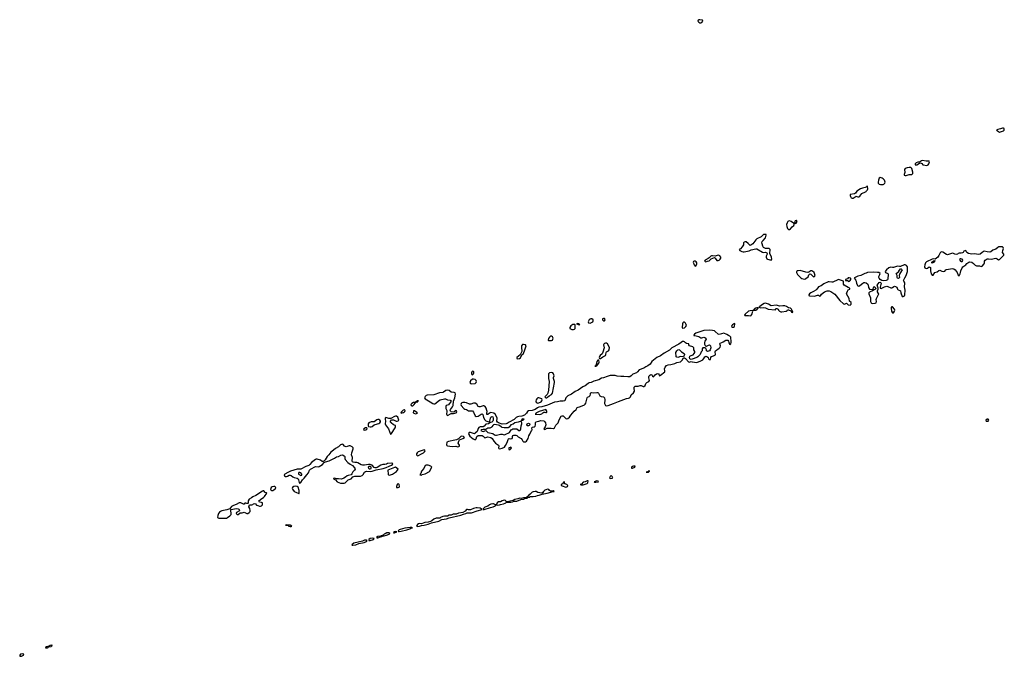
# Model space of a CAD drawing. Header units: inches. Extents: x 2900156 to 3052044, y 553486 to 918419.
# Tile 1 of 15: x 3002435 to 3022867, y 553486 to 566700. Entities that reach past the tile are written whole.
import ezdxf

# ---------------------------------------------------------------- set-up
doc = ezdxf.new("R2010")
doc.units = ezdxf.units.IN
doc.header["$MEASUREMENT"] = 0
for name, color, linetype in [('D0505', 7, 'Continuous'), ('D0515', 7, 'Continuous'), ('D0516', 7, 'Continuous'), ('D0525', 7, 'Continuous'), ('D0526', 7, 'Continuous')]:
    doc.layers.add(name, color=color, linetype=linetype)

msp = doc.modelspace()

# ---------------------------------------------------------------- linework, layer by layer
at = {"layer": 'D0505', "color": 5}
for points, elevation in [([(3009639, 558230), (3009609, 558230), (3009578, 558210), (3009566, 558190), (3009582, 558182), (3009610, 558184), (3009623, 558190), (3009642, 558210)], 20), ([(3009870, 558402), (3009846, 558394), (3009790, 558356), (3009770, 558352), (3009730, 558354), (3009683, 558330), (3009666, 558310), (3009663, 558290), (3009668, 558268), (3009676, 558256), (3009710, 558250), (3009730, 558250), (3009750, 558257), (3009790, 558288), (3009810, 558298), (3009890, 558316), (3009909, 558331), (3009919, 558350), (3009920, 558370), (3009910, 558389), (3009890, 558401)], 20), ([(3009690, 557427), (3009667, 557410), (3009673, 557390), (3009690, 557378), (3009710, 557374), (3009730, 557387), (3009726, 557410), (3009710, 557425)], 40), ([(3008250, 557300), (3008230, 557298), (3008218, 557290), (3008218, 557270), (3008270, 557241), (3008290, 557243), (3008287, 557270), (3008271, 557291)], 40), ([(3007709, 557011), (3007677, 557003), (3007656, 556990), (3007643, 556970), (3007638, 556950), (3007645, 556944), (3007670, 556930), (3007690, 556929), (3007710, 556939), (3007745, 556970), (3007749, 556990), (3007730, 557010)], 20), ([(3008150, 557017), (3008124, 557010), (3008098, 556990), (3008089, 556970), (3008093, 556953), (3008130, 556910), (3008165, 556890), (3008230, 556866), (3008235, 556865), (3008231, 556930), (3008215, 556995), (3008193, 557010)], 20), ([(3007490, 556921), (3007470, 556914), (3007335, 556825), (3007270, 556796), (3007244, 556776), (3007195, 556750), (3007177, 556710), (3007176, 556664), (3007170, 556655), (3007150, 556657), (3007130, 556666), (3007110, 556664), (3007090, 556646), (3007076, 556644), (3007027, 556670), (3007010, 556674), (3006988, 556672), (3006930, 556638), (3006870, 556616), (3006830, 556594), (3006808, 556570), (3006795, 556545), (3006734, 556526), (3006630, 556504), (3006603, 556490), (3006584, 556476), (3006560, 556450), (3006544, 556410), (3006542, 556370), (3006550, 556362), (3006570, 556353), (3006707, 556353), (3006725, 556355), (3006750, 556367), (3006797, 556403), (3006822, 556430), (3006823, 556450), (3006815, 556510), (3006817, 556523), (3006825, 556535), (3006930, 556555), (3006967, 556550), (3006979, 556541), (3006991, 556530), (3006993, 556507), (3006984, 556496), (3006933, 556470), (3006926, 556450), (3006949, 556429), (3006970, 556430), (3007010, 556463), (3007050, 556466), (3007090, 556478), (3007110, 556473), (3007150, 556453), (3007170, 556453), (3007199, 556470), (3007214, 556490), (3007220, 556510), (3007210, 556555), (3007189, 556590), (3007206, 556630), (3007227, 556633), (3007250, 556631), (3007270, 556636), (3007285, 556650), (3007310, 556658), (3007326, 556650), (3007346, 556626), (3007374, 556614), (3007410, 556603), (3007430, 556602), (3007450, 556608), (3007471, 556630), (3007475, 556650), (3007470, 556670), (3007450, 556680), (3007408, 556688), (3007395, 556710), (3007458, 556762), (3007496, 556784), (3007517, 556803), (3007560, 556870), (3007556, 556876), (3007530, 556884), (3007498, 556918)], 20), ([(3007965, 556215), (3007948, 556210), (3008003, 556203), (3008016, 556196), (3008016, 556190), (3008050, 556180), (3008070, 556182), (3008080, 556190), (3008050, 556205), (3008029, 556210)], 20), ([(3009610, 555900), (3009590, 555896), (3009550, 555875), (3009370, 555833), (3009334, 555810), (3009327, 555790), (3009350, 555790), (3009410, 555800), (3009473, 555827), (3009586, 555850), (3009632, 555870), (3009646, 555890), (3009630, 555898)], 20), ([(3009750, 555939), (3009710, 555930), (3009682, 555910), (3009679, 555890), (3009710, 555888), (3009774, 555910), (3009794, 555930)], 20), ([(3002483, 553537), (3002448, 553532), (3002435, 553510), (3002435, 553490), (3002446, 553486), (3002470, 553488), (3002517, 553510), (3002522, 553530)], 20), ([(3003094, 553714), (3003070, 553710), (3003046, 553694), (3002990, 553683), (3002967, 553670), (3002970, 553664), (3002990, 553659), (3003010, 553665), (3003026, 553670), (3003025, 553676), (3003035, 553686), (3003042, 553682), (3003090, 553689), (3003099, 553701), (3003117, 553710)], 20)]:
    msp.add_lwpolyline(points, close=True, dxfattribs=dict(at, elevation=elevation))
at = {"layer": 'D0505', "color": 5, "elevation": 20}
for points in [[(3010000, 557466), (3009970, 557469), (3009927, 557453), (3009852, 557408), (3009830, 557400), (3009810, 557401), (3009790, 557408), (3009750, 557450), (3009710, 557469), (3009670, 557470), (3009590, 557454), (3009550, 557453), (3009522, 557462), (3009450, 557504), (3009431, 557510), (3009389, 557509), (3009356, 557516), (3009344, 557524), (3009337, 557537), (3009340, 557610), (3009323, 557670), (3009327, 557710), (3009352, 557790), (3009353, 557813), (3009334, 557834), (3009290, 557855), (3009270, 557854), (3009210, 557835), (3009190, 557839), (3009174, 557850), (3009150, 557883), (3009130, 557889), (3009090, 557873), (3009047, 557833), (3008990, 557802), (3008950, 557763), (3008890, 557725), (3008850, 557670), (3008813, 557630), (3008776, 557564), (3008746, 557534), (3008730, 557530), (3008710, 557533), (3008674, 557554), (3008610, 557575), (3008590, 557576), (3008570, 557570), (3008490, 557509), (3008455, 557465), (3008434, 557446), (3008370, 557424), (3008270, 557369), (3008190, 557371), (3008052, 557330), (3008002, 557298), (3007938, 557270), (3007920, 557250), (3007929, 557230), (3007950, 557221), (3007970, 557219), (3007990, 557223), (3008030, 557243), (3008050, 557245), (3008070, 557237), (3008102, 557210), (3008130, 557196), (3008190, 557187), (3008213, 557170), (3008222, 557150), (3008233, 557093), (3008250, 557074), (3008255, 557085), (3008270, 557096), (3008304, 557150), (3008337, 557183), (3008390, 557256), (3008425, 557295), (3008449, 557350), (3008470, 557372), (3008570, 557424), (3008630, 557421), (3008650, 557425), (3008716, 557464), (3008754, 557506), (3008779, 557521), (3008854, 557546), (3008964, 557596), (3009010, 557623), (3009050, 557634), (3009100, 557660), (3009130, 557665), (3009170, 557649), (3009183, 557630), (3009184, 557590), (3009192, 557570), (3009242, 557510), (3009290, 557471), (3009344, 557444), (3009389, 557390), (3009398, 557370), (3009384, 557350), (3009350, 557318), (3009327, 557273), (3009310, 557255), (3009250, 557242), (3009230, 557234), (3009198, 557202), (3009159, 557181), (3009110, 557163), (3009049, 557171), (3009009, 557169), (3008970, 557181), (3008950, 557177), (3008945, 557170), (3008990, 557152), (3009020, 557110), (3009090, 557078), (3009170, 557082), (3009190, 557090), (3009253, 557147), (3009310, 557173), (3009350, 557214), (3009390, 557223), (3009510, 557228), (3009540, 557240), (3009561, 557259), (3009589, 557311), (3009610, 557325), (3009630, 557330), (3009710, 557324), (3009751, 557329), (3009830, 557356), (3009975, 557385), (3010000, 557392)], [(3010000, 556018), (3009978, 556001), (3009937, 555990), (3009935, 555984), (3009922, 555978), (3009870, 555973), (3009842, 555950), (3009850, 555944), (3009870, 555945), (3009890, 555950), (3009898, 555962), (3009952, 555970), (3009961, 555979), (3010000, 555989)]]:
    msp.add_lwpolyline(points, dxfattribs=at)
at = {"layer": 'D0515', "color": 5, "elevation": 20}
for points in [[(3016162, 560000), (3016114, 559966), (3015970, 559889), (3015919, 559841), (3015810, 559779), (3015735, 559725), (3015659, 559690), (3015590, 559630), (3015553, 559607), (3015516, 559550), (3015470, 559512), (3015430, 559496), (3015385, 559470), (3015288, 559432), (3015256, 559390), (3015234, 559370), (3015159, 559341), (3015125, 559310), (3015093, 559290), (3015052, 559288), (3014970, 559297), (3014909, 559291), (3014830, 559301), (3014790, 559313), (3014690, 559314), (3014624, 559296), (3014553, 559267), (3014510, 559257), (3014450, 559222), (3014346, 559194), (3014291, 559169), (3014250, 559161), (3014229, 559151), (3014170, 559101), (3014122, 559078), (3014023, 559010), (3013960, 558980), (3013888, 558930), (3013808, 558892), (3013766, 558850), (3013756, 558810), (3013745, 558790), (3013710, 558782), (3013650, 558783), (3013594, 558766), (3013530, 558763), (3013390, 558697), (3013270, 558667), (3013210, 558660), (3013177, 558643), (3013130, 558610), (3013070, 558591), (3012990, 558580), (3012973, 558567), (3012953, 558530), (3012909, 558490), (3012857, 558470), (3012790, 558466), (3012763, 558457), (3012739, 558441), (3012698, 558402), (3012591, 558349), (3012550, 558317), (3012530, 558308), (3012450, 558306), (3012370, 558334), (3012348, 558348), (3012337, 558370), (3012342, 558430), (3012337, 558450), (3012300, 558510), (3012272, 558530), (3012210, 558545), (3012187, 558533), (3012150, 558503), (3012130, 558508), (3012126, 558530), (3012135, 558565), (3012132, 558590), (3012115, 558635), (3012092, 558672), (3012079, 558679), (3012070, 558684), (3012050, 558683), (3011990, 558663), (3011970, 558662), (3011950, 558672), (3011920, 558720), (3011890, 558737), (3011850, 558740), (3011797, 558723), (3011770, 558722), (3011710, 558746), (3011670, 558755), (3011630, 558757), (3011610, 558747), (3011596, 558730), (3011589, 558710), (3011595, 558690), (3011649, 558629), (3011670, 558617), (3011707, 558607), (3011750, 558584), (3011770, 558580), (3011810, 558584), (3011830, 558578), (3011850, 558553), (3011890, 558478), (3011910, 558463), (3011950, 558471), (3012010, 558514), (3012030, 558519), (3012047, 558507), (3012060, 558440), (3012090, 558394), (3012110, 558376), (3012150, 558357), (3012170, 558352), (3012193, 558367), (3012205, 558430), (3012215, 558450), (3012230, 558461), (3012250, 558455), (3012263, 558430), (3012259, 558390), (3012250, 558369), (3012230, 558344), (3012204, 558336), (3012161, 558310), (3012110, 558302), (3012070, 558261), (3012050, 558250), (3011990, 558252), (3011962, 558238), (3011946, 558214), (3011925, 558150), (3011890, 558116), (3011870, 558106), (3011850, 558109), (3011790, 558133), (3011761, 558130), (3011748, 558108), (3011753, 558090), (3011778, 558058), (3011843, 558003), (3011870, 557986), (3011890, 557980), (3011910, 558001), (3011921, 558050), (3011952, 558068), (3011991, 558071), (3012030, 558067), (3012055, 558055), (3012077, 558030), (3012090, 558023), (3012110, 558027), (3012130, 558038), (3012150, 558040), (3012210, 558029), (3012238, 558010), (3012273, 557950), (3012306, 557910), (3012369, 557870), (3012376, 557850), (3012374, 557814), (3012378, 557798), (3012392, 557792), (3012450, 557803), (3012492, 557828), (3012519, 557861), (3012553, 557927), (3012570, 557986), (3012581, 557999), (3012590, 558008), (3012630, 557997), (3012650, 558005), (3012656, 558010), (3012659, 558030), (3012658, 558050), (3012670, 558068), (3012690, 558076), (3012730, 558076), (3012753, 558070), (3012780, 558040), (3012839, 558010), (3012861, 557981), (3012873, 557953), (3012890, 557938), (3012930, 557940), (3012950, 557955), (3012984, 558010), (3012998, 558062), (3013023, 558097), (3013059, 558170), (3013066, 558190), (3013064, 558230), (3013079, 558241), (3013110, 558249), (3013135, 558265), (3013141, 558290), (3013137, 558330), (3013148, 558352), (3013170, 558363), (3013210, 558369), (3013250, 558384), (3013310, 558374), (3013335, 558355), (3013347, 558330), (3013350, 558290), (3013340, 558250), (3013309, 558210), (3013320, 558200), (3013330, 558196), (3013382, 558218), (3013410, 558224), (3013463, 558223), (3013510, 558215), (3013530, 558225), (3013559, 558281), (3013608, 558332), (3013627, 558393), (3013670, 558469), (3013690, 558476), (3013710, 558476), (3013770, 558420), (3013790, 558414), (3013810, 558421), (3013844, 558450), (3013871, 558490), (3013908, 558530), (3013943, 558577), (3013982, 558610), (3014002, 558650), (3014070, 558669), (3014153, 558707), (3014170, 558720), (3014181, 558739), (3014208, 558852), (3014216, 558864), (3014250, 558881), (3014270, 558900), (3014282, 558930), (3014283, 558950), (3014290, 558957), (3014310, 558959), (3014350, 558952), (3014410, 558962), (3014430, 558961), (3014449, 558949), (3014474, 558894), (3014501, 558881), (3014549, 558869), (3014561, 558861), (3014570, 558848), (3014580, 558810), (3014572, 558730), (3014589, 558690), (3014604, 558684), (3014645, 558690), (3014705, 558715), (3014760, 558730), (3014862, 558778), (3015030, 558834), (3015070, 558841), (3015090, 558850), (3015108, 558870), (3015122, 558910), (3015170, 558958), (3015190, 558990), (3015195, 559010), (3015187, 559027), (3015185, 559050), (3015187, 559070), (3015197, 559083), (3015210, 559092), (3015270, 559092), (3015310, 559104), (3015330, 559104), (3015370, 559083), (3015390, 559084), (3015413, 559110), (3015418, 559130), (3015431, 559150), (3015451, 559169), (3015493, 559190), (3015505, 559210), (3015489, 559269), (3015490, 559290), (3015498, 559310), (3015510, 559322), (3015530, 559332), (3015550, 559329), (3015570, 559300), (3015590, 559287), (3015622, 559330), (3015650, 559350), (3015670, 559354), (3015692, 559350), (3015704, 559330), (3015710, 559311), (3015730, 559320), (3015822, 559390), (3015824, 559410), (3015815, 559450), (3015832, 559490), (3015859, 559521), (3015890, 559537), (3015950, 559545), (3016030, 559566), (3016070, 559582), (3016150, 559600), (3016182, 559630), (3016210, 559683), (3016230, 559683), (3016250, 559670), (3016317, 559597), (3016330, 559594), (3016370, 559602), (3016390, 559601), (3016490, 559582), (3016570, 559618), (3016610, 559642), (3016633, 559667), (3016650, 559704), (3016670, 559717), (3016692, 559712), (3016717, 559697), (3016725, 559685), (3016730, 559661), (3016740, 559650), (3016750, 559646), (3016772, 559648), (3016780, 559690), (3016794, 559706), (3016830, 559726), (3016863, 559737), (3016873, 559747), (3016866, 559810), (3016875, 559830), (3016950, 559880), (3016970, 559905), (3016975, 559930), (3016966, 559974), (3016974, 559986), (3017007, 560000)], [(3016647, 560000), (3016646, 559994), (3016647, 559967), (3016657, 559937), (3016670, 559924), (3016690, 559921), (3016730, 559944), (3016750, 559949), (3016768, 559930), (3016775, 559890), (3016763, 559850), (3016752, 559830), (3016730, 559817), (3016710, 559814), (3016690, 559827), (3016688, 559850), (3016670, 559878), (3016650, 559890), (3016608, 559892), (3016599, 559870), (3016595, 559830), (3016577, 559803), (3016554, 559750), (3016510, 559700), (3016490, 559687), (3016390, 559651), (3016370, 559650), (3016343, 559663), (3016335, 559690), (3016344, 559716), (3016368, 559732), (3016413, 559747), (3016434, 559770), (3016446, 559790), (3016447, 559810), (3016422, 559850), (3016425, 559890), (3016401, 559910), (3016337, 559930), (3016322, 559950), (3016321, 559970), (3016315, 559975), (3016270, 559981), (3016250, 559995), (3016246, 560000)], [(3017150, 560000), (3017152, 559990), (3017170, 559956), (3017190, 559969), (3017199, 560000)], [(3010000, 557392), (3010037, 557403), (3010104, 557436), (3010150, 557453), (3010172, 557468), (3010176, 557490), (3010150, 557498), (3010070, 557491), (3010046, 557474), (3010015, 557465), (3010000, 557466)], [(3010000, 555989), (3010070, 556006), (3010096, 556024), (3010115, 556030), (3010115, 556035), (3010095, 556050), (3010050, 556048), (3010017, 556030), (3010000, 556018)]]:
    msp.add_lwpolyline(points, dxfattribs=at)
at = {"layer": 'D0515', "color": 5}
for points, elevation in [([(3012890, 559959), (3012870, 559955), (3012850, 559931), (3012848, 559888), (3012858, 559830), (3012853, 559810), (3012818, 559742), (3012752, 559690), (3012749, 559670), (3012770, 559661), (3012810, 559666), (3012830, 559679), (3012858, 559742), (3012890, 559770), (3012899, 559790), (3012908, 559830), (3012945, 559930), (3012934, 559954)], 20), ([(3014590, 559986), (3014570, 559980), (3014555, 559965), (3014552, 559950), (3014564, 559890), (3014539, 559801), (3014519, 559761), (3014480, 559730), (3014466, 559710), (3014463, 559690), (3014467, 559667), (3014490, 559668), (3014537, 559703), (3014588, 559730), (3014599, 559750), (3014605, 559795), (3014614, 559806), (3014654, 559826), (3014666, 559850), (3014675, 559895), (3014633, 559970), (3014610, 559985)], 20), ([(3016210, 559701), (3016150, 559707), (3016090, 559691), (3016070, 559692), (3016061, 559701), (3016055, 559710), (3016051, 559790), (3016070, 559830), (3016090, 559849), (3016110, 559854), (3016130, 559847), (3016170, 559806), (3016227, 559770), (3016231, 559750)], 20), ([(3014450, 559634), (3014430, 559631), (3014413, 559607), (3014399, 559541), (3014384, 559516), (3014371, 559510), (3014390, 559505), (3014410, 559513), (3014422, 559538), (3014455, 559570), (3014460, 559590)], 20), ([(3011830, 559404), (3011815, 559390), (3011810, 559370), (3011810, 559350), (3011818, 559338), (3011830, 559329), (3011850, 559347), (3011860, 559370), (3011857, 559390), (3011850, 559399)], 20), ([(3013470, 559380), (3013427, 559370), (3013406, 559350), (3013408, 559250), (3013419, 559190), (3013410, 559009), (3013394, 558946), (3013379, 558921), (3013333, 558870), (3013350, 558853), (3013370, 558854), (3013390, 558864), (3013425, 558895), (3013470, 558923), (3013492, 558950), (3013533, 559170), (3013531, 559191), (3013515, 559250), (3013515, 559270), (3013523, 559310), (3013521, 559330), (3013513, 559350), (3013497, 559370)], 20), ([(3011850, 559239), (3011830, 559236), (3011790, 559207), (3011778, 559170), (3011790, 559146), (3011810, 559141), (3011890, 559146), (3011910, 559170), (3011914, 559190), (3011910, 559210), (3011890, 559229)], 20), ([(3011310, 559010), (3011277, 559003), (3011231, 558970), (3011215, 558965), (3011148, 558952), (3011030, 558915), (3010890, 558904), (3010870, 558897), (3010850, 558882), (3010834, 558850), (3010847, 558830), (3010956, 558770), (3011010, 558731), (3011030, 558724), (3011050, 558727), (3011070, 558740), (3011129, 558791), (3011160, 558810), (3011250, 558833), (3011270, 558832), (3011311, 558811), (3011365, 558805), (3011379, 558799), (3011389, 558790), (3011382, 558770), (3011350, 558725), (3011330, 558708), (3011287, 558693), (3011275, 558670), (3011280, 558630), (3011297, 558590), (3011300, 558570), (3011290, 558510), (3011296, 558496), (3011310, 558485), (3011390, 558523), (3011434, 558526), (3011490, 558542), (3011499, 558550), (3011508, 558570), (3011490, 558590), (3011455, 558570), (3011450, 558559), (3011443, 558557), (3011390, 558561), (3011374, 558574), (3011366, 558590), (3011372, 558610), (3011418, 558662), (3011430, 558690), (3011437, 558783), (3011462, 558850), (3011479, 558930), (3011470, 558954), (3011450, 558965), (3011390, 558969), (3011345, 559005)], 20), ([(3013210, 558850), (3013190, 558848), (3013165, 558830), (3013150, 558810), (3013145, 558785), (3013150, 558760), (3013170, 558744), (3013190, 558742), (3013210, 558746), (3013253, 558767), (3013272, 558788), (3013280, 558810), (3013271, 558831)], 20), ([(3010709, 558790), (3010684, 558790), (3010678, 558782), (3010649, 558770), (3010647, 558753), (3010637, 558757), (3010610, 558751), (3010573, 558730), (3010554, 558710), (3010558, 558690), (3010570, 558683), (3010590, 558683), (3010610, 558696), (3010623, 558710), (3010639, 558741), (3010655, 558755), (3010655, 558765), (3010661, 558761), (3010695, 558770), (3010698, 558782)], 20), ([(3010230, 558472), (3010210, 558467), (3010135, 558425), (3010095, 558425), (3010030, 558441), (3010020, 558430), (3010017, 558410), (3010026, 558370), (3010019, 558310), (3010024, 558290), (3010089, 558210), (3010130, 558099), (3010150, 558108), (3010227, 558230), (3010236, 558250), (3010236, 558270), (3010230, 558277), (3010190, 558289), (3010141, 558330), (3010129, 558349), (3010132, 558370), (3010147, 558393), (3010163, 558397), (3010193, 558393), (3010250, 558370), (3010270, 558369), (3010290, 558375), (3010303, 558390), (3010279, 558450), (3010251, 558471)], 20), ([(3010410, 558605), (3010390, 558595), (3010345, 558550), (3010350, 558534), (3010390, 558544), (3010404, 558550), (3010425, 558570), (3010431, 558590), (3010422, 558602)], 20), ([(3010610, 558578), (3010606, 558574), (3010602, 558550), (3010615, 558530), (3010650, 558520), (3010670, 558524), (3010690, 558530), (3010675, 558550), (3010630, 558578)], 20), ([(3013350, 558606), (3013213, 558570), (3013201, 558559), (3013175, 558550), (3013145, 558530), (3013143, 558517), (3013132, 558510), (3013230, 558508), (3013270, 558521), (3013290, 558541), (3013310, 558553), (3013330, 558557), (3013355, 558545), (3013367, 558547), (3013370, 558542), (3013375, 558570), (3013369, 558590)], 40), ([(3012830, 558364), (3012823, 558357), (3012776, 558344), (3012710, 558329), (3012673, 558307), (3012630, 558290), (3012595, 558245), (3012570, 558230), (3012490, 558228), (3012450, 558233), (3012430, 558241), (3012390, 558274), (3012370, 558283), (3012327, 558293), (3012290, 558296), (3012270, 558291), (3012250, 558276), (3012235, 558250), (3012222, 558238), (3012190, 558224), (3012150, 558219), (3012109, 558191), (3012053, 558193), (3012010, 558189), (3012007, 558170), (3012030, 558157), (3012050, 558154), (3012110, 558174), (3012128, 558150), (3012150, 558133), (3012250, 558111), (3012290, 558082), (3012310, 558074), (3012330, 558074), (3012410, 558095), (3012450, 558094), (3012490, 558086), (3012510, 558088), (3012602, 558130), (3012636, 558184), (3012645, 558195), (3012670, 558207), (3012730, 558205), (3012750, 558211), (3012790, 558176), (3012810, 558173), (3012826, 558190), (3012835, 558210), (3012838, 558270), (3012850, 558291), (3012853, 558310), (3012853, 558333), (3012842, 558362)], 40), ([(3012873, 558413), (3012858, 558410), (3012858, 558402), (3012847, 558387), (3012850, 558374), (3012854, 558386), (3012870, 558386), (3012901, 558410)], 40), ([(3012967, 558267), (3012956, 558290), (3012965, 558310), (3012990, 558325), (3013010, 558321), (3013016, 558316), (3013021, 558290), (3013010, 558277), (3012990, 558268)], 20), ([(3011610, 558058), (3011590, 558049), (3011566, 558030), (3011543, 557997), (3011502, 557978), (3011430, 557965), (3011371, 557949), (3011330, 557944), (3011301, 557930), (3011295, 557875), (3011302, 557862), (3011310, 557858), (3011410, 557842), (3011488, 557848), (3011530, 557834), (3011550, 557840), (3011558, 557850), (3011558, 557870), (3011550, 557892), (3011533, 557910), (3011546, 557954), (3011560, 557980), (3011632, 558010), (3011665, 558030), (3011647, 558050)], 20), ([(3012630, 557825), (3012610, 557822), (3012586, 557810), (3012582, 557790), (3012590, 557774), (3012610, 557777), (3012628, 557790), (3012641, 557810)], 20), ([(3010830, 557770), (3010808, 557768), (3010706, 557730), (3010683, 557710), (3010672, 557690), (3010669, 557669), (3010690, 557648), (3010710, 557652), (3010756, 557684), (3010811, 557709), (3010836, 557730), (3010847, 557750), (3010842, 557762)], 20), ([(3010230, 557411), (3010210, 557407), (3010140, 557380), (3010077, 557350), (3010071, 557330), (3010082, 557290), (3010082, 557262), (3010088, 557250), (3010106, 557246), (3010130, 557250), (3010173, 557267), (3010255, 557325), (3010278, 557350), (3010286, 557370)], 20), ([(3010910, 557451), (3010870, 557451), (3010850, 557442), (3010840, 557430), (3010819, 557381), (3010774, 557330), (3010757, 557283), (3010747, 557270), (3010746, 557254), (3010741, 557250), (3010770, 557249), (3010790, 557260), (3010850, 557273), (3010941, 557319), (3010984, 557410), (3010970, 557430)], 20), ([(3015170, 557432), (3015150, 557424), (3015132, 557410), (3015131, 557391), (3015150, 557388), (3015201, 557410), (3015209, 557430)], 20), ([(3014710, 557237), (3014690, 557221), (3014676, 557190), (3014690, 557178), (3014730, 557183), (3014742, 557190), (3014730, 557219)], 20), ([(3015490, 557333), (3015482, 557330), (3015479, 557321), (3015466, 557314), (3015436, 557310), (3015470, 557308), (3015485, 557310), (3015482, 557318), (3015490, 557315), (3015496, 557324), (3015509, 557330)], 20), ([(3010290, 557070), (3010269, 557050), (3010253, 557010), (3010251, 556991), (3010290, 556988), (3010310, 556997), (3010318, 557010), (3010312, 557050)], 20), ([(3013731, 557111), (3013697, 557063), (3013671, 557049), (3013671, 557030), (3013690, 557022), (3013770, 556999), (3013790, 557001), (3013806, 557010), (3013808, 557030), (3013790, 557050), (3013746, 557066)], 20), ([(3014210, 557129), (3014171, 557110), (3014130, 557099), (3014090, 557061), (3014068, 557050), (3014084, 557044), (3014130, 557047), (3014214, 557070), (3014226, 557090), (3014229, 557129)], 20), ([(3014410, 557126), (3014357, 557110), (3014364, 557104), (3014390, 557099), (3014430, 557107), (3014443, 557110), (3014438, 557118)], 20), ([(3013390, 556954), (3013350, 556944), (3013330, 556932), (3013307, 556910), (3013293, 556887), (3013270, 556874), (3013190, 556883), (3013150, 556904), (3013130, 556906), (3013090, 556898), (3013069, 556890), (3013030, 556849), (3012998, 556830), (3012988, 556810), (3012942, 556778), (3012888, 556772), (3012850, 556759), (3012810, 556770), (3012790, 556765), (3012770, 556755), (3012710, 556741), (3012677, 556723), (3012550, 556695), (3012530, 556698), (3012525, 556710), (3012517, 556717), (3012487, 556727), (3012450, 556716), (3012410, 556695), (3012370, 556692), (3012346, 556670), (3012330, 556634), (3012312, 556630), (3012342, 556622), (3012390, 556627), (3012410, 556637), (3012476, 556650), (3012510, 556664), (3012521, 556670), (3012532, 556688), (3012590, 556682), (3012624, 556684), (3012662, 556690), (3012696, 556704), (3012750, 556709), (3012837, 556743), (3012899, 556750), (3012903, 556757), (3012917, 556763), (3012969, 556770), (3012981, 556779), (3013021, 556790), (3013024, 556796), (3013037, 556803), (3013090, 556801), (3013146, 556810), (3013177, 556823), (3013213, 556830), (3013274, 556850), (3013283, 556857), (3013310, 556856), (3013381, 556870), (3013455, 556890), (3013462, 556898), (3013477, 556903), (3013529, 556910), (3013521, 556921), (3013510, 556924), (3013470, 556914), (3013450, 556917), (3013426, 556930), (3013415, 556950)], 20), ([(3012250, 556653), (3012210, 556642), (3012186, 556630), (3012150, 556602), (3012110, 556592), (3012090, 556579), (3012056, 556550), (3012057, 556543), (3012051, 556531), (3012070, 556530), (3012203, 556577), (3012258, 556590), (3012310, 556610), (3012309, 556629), (3012270, 556652)], 20), ([(3011930, 556570), (3011910, 556570), (3011850, 556553), (3011790, 556523), (3011747, 556527), (3011730, 556533), (3011710, 556531), (3011680, 556500), (3011630, 556470), (3011542, 556459), (3011490, 556438), (3011430, 556437), (3011390, 556419), (3011350, 556415), (3011310, 556393), (3011250, 556396), (3011217, 556390), (3011164, 556370), (3011150, 556356), (3011131, 556350), (3011094, 556354), (3011074, 556350), (3011028, 556330), (3010990, 556301), (3010957, 556283), (3010910, 556270), (3010839, 556261), (3010770, 556239), (3010730, 556241), (3010710, 556237), (3010690, 556222), (3010666, 556190), (3010682, 556182), (3010730, 556187), (3010770, 556203), (3010826, 556210), (3010910, 556230), (3010983, 556257), (3011130, 556288), (3011197, 556323), (3011290, 556339), (3011350, 556362), (3011590, 556414), (3011643, 556437), (3011693, 556450), (3011718, 556462), (3011750, 556466), (3011810, 556464), (3011930, 556506), (3012029, 556530), (3011990, 556558)], 20), ([(3010230, 556075), (3010197, 556070), (3010198, 556062), (3010192, 556052), (3010210, 556050), (3010259, 556070)], 20), ([(3010570, 556158), (3010537, 556157), (3010430, 556147), (3010330, 556120), (3010309, 556110), (3010288, 556088), (3010297, 556077), (3010310, 556076), (3010350, 556085), (3010470, 556110), (3010490, 556119), (3010534, 556130), (3010554, 556146), (3010583, 556150)], 20)]:
    msp.add_lwpolyline(points, close=True, dxfattribs=dict(at, elevation=elevation))
at = {"layer": 'D0516', "color": 5, "elevation": 20}
for points in [[(3016550, 566700), (3016530, 566698), (3016516, 566690), (3016509, 566670), (3016526, 566646), (3016550, 566634), (3016567, 566633), (3016590, 566645), (3016612, 566670), (3016603, 566690)], [(3018410, 562522), (3018390, 562521), (3018377, 562510), (3018359, 562481), (3018348, 562450), (3018354, 562410), (3018370, 562363), (3018388, 562348), (3018410, 562346), (3018430, 562357), (3018462, 562398), (3018500, 562430), (3018508, 562450), (3018508, 562468), (3018497, 562477), (3018490, 562477), (3018441, 562510)], [(3018550, 562533), (3018530, 562524), (3018520, 562510), (3018515, 562475), (3018530, 562470), (3018550, 562477), (3018566, 562510), (3018557, 562530)], [(3017890, 562244), (3017870, 562239), (3017825, 562195), (3017732, 562150), (3017709, 562131), (3017649, 562050), (3017610, 562020), (3017590, 562016), (3017555, 562055), (3017510, 562086), (3017490, 562088), (3017470, 562082), (3017458, 562070), (3017452, 562030), (3017430, 561988), (3017390, 561944), (3017362, 561930), (3017380, 561910), (3017419, 561890), (3017450, 561881), (3017470, 561881), (3017570, 561902), (3017617, 561923), (3017710, 561943), (3017730, 561941), (3017850, 561873), (3017870, 561869), (3017910, 561872), (3017940, 561860), (3017949, 561850), (3017949, 561830), (3017928, 561790), (3017926, 561770), (3017937, 561737), (3017950, 561726), (3018030, 561707), (3018040, 561730), (3018038, 561770), (3017998, 561850), (3017998, 561870), (3018011, 561910), (3018007, 561930), (3017988, 561948), (3017914, 561954), (3017883, 561963), (3017870, 561973), (3017856, 561996), (3017840, 562050), (3017838, 562070), (3017844, 562096), (3017861, 562119), (3017911, 562170), (3017927, 562230), (3017922, 562242)], [(3016932, 561812), (3016870, 561792), (3016810, 561800), (3016790, 561797), (3016776, 561790), (3016743, 561757), (3016720, 561740), (3016662, 561710), (3016648, 561690), (3016670, 561673), (3016710, 561685), (3016742, 561698), (3016785, 561735), (3016850, 561761), (3016870, 561747), (3016903, 561703), (3016910, 561699), (3016930, 561699), (3016951, 561709), (3016973, 561730), (3016983, 561750), (3016983, 561770), (3016961, 561801), (3016950, 561808)], [(3016429, 561691), (3016416, 561684), (3016412, 561670), (3016430, 561613), (3016450, 561581), (3016470, 561598), (3016490, 561630), (3016489, 561650), (3016470, 561677), (3016452, 561690)], [(3018630, 561492), (3018590, 561484), (3018570, 561488), (3018559, 561481), (3018554, 561466), (3018556, 561450), (3018573, 561410), (3018643, 561343), (3018666, 561326), (3018690, 561318), (3018730, 561317), (3018750, 561325), (3018798, 561362), (3018814, 561406), (3018830, 561425), (3018855, 561415), (3018905, 561365), (3018930, 561372), (3018939, 561390), (3018938, 561410), (3018919, 561450), (3018890, 561480), (3018870, 561490), (3018850, 561487), (3018810, 561457), (3018790, 561454), (3018750, 561459)], [(3019430, 561306), (3019410, 561303), (3019310, 561255), (3019290, 561252), (3019230, 561260), (3019210, 561257), (3019120, 561220), (3019070, 561179), (3019010, 561156), (3018974, 561106), (3018953, 561087), (3018910, 561056), (3018850, 561032), (3018823, 561010), (3018809, 560990), (3018812, 560972), (3018827, 560967), (3018930, 560959), (3018990, 560982), (3019010, 560979), (3019030, 560964), (3019050, 560970), (3019077, 561003), (3019139, 561050), (3019190, 561072), (3019230, 561073), (3019270, 561056), (3019350, 561005), (3019456, 560870), (3019530, 560801), (3019550, 560798), (3019590, 560813), (3019630, 560781), (3019670, 560775), (3019688, 560792), (3019692, 560810), (3019688, 560828), (3019657, 560857), (3019647, 560910), (3019595, 561010), (3019596, 561030), (3019610, 561065), (3019630, 561090), (3019664, 561110), (3019662, 561130), (3019630, 561138), (3019543, 561190), (3019528, 561210), (3019530, 561270), (3019450, 561303)], [(3019650, 561344), (3019630, 561339), (3019610, 561323), (3019574, 561310), (3019569, 561289), (3019610, 561288), (3019650, 561266), (3019670, 561287), (3019680, 561310), (3019685, 561330), (3019677, 561337)], [(3017730, 560718), (3017712, 560710), (3017678, 560690), (3017677, 560683), (3017668, 560672), (3017658, 560670), (3017690, 560668), (3017710, 560672), (3017742, 560690), (3017760, 560710), (3017757, 560717)], [(3017910, 560814), (3017883, 560810), (3017848, 560790), (3017797, 560750), (3017786, 560734), (3017776, 560730), (3017810, 560722), (3017872, 560728), (3017910, 560719), (3017970, 560690), (3018110, 560677), (3018120, 560681), (3018120, 560690), (3018130, 560702), (3018150, 560705), (3018175, 560690), (3018181, 560670), (3018204, 560650), (3018230, 560636), (3018250, 560633), (3018339, 560650), (3018359, 560661), (3018370, 560675), (3018390, 560681), (3018436, 560656), (3018450, 560628), (3018470, 560622), (3018477, 560630), (3018474, 560650), (3018463, 560663), (3018451, 560690), (3018433, 560710), (3018390, 560722), (3018345, 560750), (3018310, 560761), (3018270, 560762), (3018210, 560756), (3018130, 560772), (3018030, 560760), (3017974, 560794)], [(3014290, 560494), (3014270, 560485), (3014252, 560470), (3014230, 560430), (3014239, 560410), (3014247, 560407), (3014270, 560402), (3014290, 560407), (3014325, 560430), (3014336, 560450), (3014332, 560472), (3014310, 560492)], [(3014550, 560498), (3014532, 560490), (3014530, 560470), (3014550, 560450), (3014570, 560447), (3014583, 560470), (3014578, 560490), (3014570, 560496)], [(3017644, 560664), (3017590, 560660), (3017562, 560650), (3017491, 560590), (3017479, 560570), (3017481, 560561), (3017490, 560558), (3017562, 560562), (3017610, 560553), (3017630, 560579), (3017648, 560650)], [(3013954, 560374), (3013913, 560373), (3013890, 560362), (3013870, 560345), (3013851, 560310), (3013850, 560290), (3013862, 560282), (3013896, 560270), (3013930, 560267), (3013947, 560273), (3013961, 560290), (3013964, 560364)], [(3014010, 560397), (3013988, 560390), (3014025, 560370), (3014050, 560368), (3014059, 560370), (3014043, 560383), (3014041, 560390)], [(3016210, 560424), (3016198, 560410), (3016191, 560390), (3016182, 560310), (3016190, 560297), (3016230, 560306), (3016261, 560330), (3016270, 560350), (3016268, 560370), (3016250, 560404), (3016230, 560419)], [(3017270, 560394), (3017230, 560367), (3017215, 560350), (3017206, 560330), (3017230, 560319), (3017250, 560317), (3017270, 560329), (3017275, 560390)], [(3013470, 560133), (3013450, 560130), (3013429, 560111), (3013410, 560080), (3013403, 560050), (3013410, 560044), (3013430, 560039), (3013470, 560041), (3013490, 560050), (3013501, 560070), (3013503, 560090), (3013490, 560118)]]:
    msp.add_lwpolyline(points, close=True, dxfattribs=at)
for points in [[(3020000, 563227), (3019983, 563217), (3019925, 563205), (3019884, 563190), (3019810, 563139), (3019778, 563102), (3019755, 563085), (3019671, 563069), (3019667, 563050), (3019672, 563030), (3019690, 563004), (3019710, 562995), (3019730, 562997), (3019750, 563006), (3019790, 563037), (3019810, 563033), (3019830, 563023), (3019850, 563021), (3019870, 563037), (3019909, 563091), (3019990, 563129), (3020000, 563137)], [(3020000, 561442), (3019970, 561432), (3019890, 561389), (3019825, 561375), (3019759, 561341), (3019751, 561330), (3019770, 561319), (3019782, 561302), (3019793, 561273), (3019803, 561223), (3019830, 561177), (3019850, 561170), (3019870, 561180), (3019930, 561232), (3019950, 561243), (3019970, 561247), (3019999, 561239), (3020000, 561238)], [(3017199, 560000), (3017202, 560010), (3017194, 560110), (3017171, 560130), (3017143, 560143), (3017110, 560166), (3017050, 560190), (3016950, 560165), (3016930, 560170), (3016868, 560230), (3016850, 560240), (3016810, 560250), (3016750, 560254), (3016630, 560247), (3016510, 560208), (3016466, 560190), (3016440, 560170), (3016422, 560150), (3016426, 560146), (3016470, 560141), (3016527, 560127), (3016570, 560098), (3016590, 560097), (3016630, 560107), (3016650, 560103), (3016670, 560092), (3016677, 560070), (3016653, 560027), (3016647, 560000)], [(3016246, 560000), (3016234, 560014), (3016220, 560020), (3016190, 560019), (3016162, 560000)], [(3017007, 560000), (3017030, 560010), (3017090, 560046), (3017110, 560051), (3017130, 560045), (3017144, 560030), (3017150, 560000)]]:
    msp.add_lwpolyline(points, dxfattribs=at)
at = {"layer": 'D0525', "color": 5, "elevation": 20}
msp.add_lwpolyline([(3022510, 558408), (3022487, 558390), (3022494, 558370), (3022510, 558366), (3022530, 558369), (3022548, 558390), (3022530, 558406)], close=True, dxfattribs=at)
at = {"layer": 'D0526', "color": 5}
for points, elevation in [([(3022851, 564451), (3022830, 564449), (3022790, 564434), (3022730, 564422), (3022708, 564410), (3022725, 564390), (3022770, 564368), (3022850, 564396), (3022861, 564410), (3022867, 564430), (3022862, 564442)], 20), ([(3021170, 563776), (3021150, 563770), (3021130, 563755), (3021098, 563742), (3021070, 563740), (3021035, 563730), (3021014, 563710), (3021016, 563690), (3021030, 563686), (3021053, 563690), (3021110, 563724), (3021130, 563726), (3021156, 563716), (3021179, 563690), (3021190, 563685), (3021250, 563677), (3021270, 563680), (3021288, 563690), (3021298, 563710), (3021314, 563750), (3021305, 563765), (3021246, 563766)], 20), ([(3020890, 563635), (3020853, 563627), (3020807, 563610), (3020796, 563590), (3020806, 563530), (3020786, 563490), (3020788, 563470), (3020810, 563465), (3020830, 563468), (3020890, 563488), (3020950, 563489), (3020971, 563509), (3020972, 563532), (3020949, 563609), (3020929, 563629)], 20), ([(3020290, 563423), (3020270, 563413), (3020257, 563370), (3020251, 563331), (3020253, 563310), (3020264, 563290), (3020270, 563284), (3020296, 563276), (3020350, 563276), (3020370, 563284), (3020388, 563310), (3020392, 563330), (3020380, 563370), (3020356, 563396), (3020330, 563412)], 20), ([(3022810, 561987), (3022750, 561983), (3022730, 561974), (3022690, 561938), (3022626, 561914), (3022590, 561884), (3022570, 561878), (3022510, 561879), (3022450, 561894), (3022410, 561870), (3022366, 561834), (3022333, 561827), (3022250, 561842), (3022190, 561830), (3022126, 561846), (3022088, 561870), (3022070, 561909), (3022030, 561893), (3022016, 561870), (3022000, 561860), (3021970, 561852), (3021930, 561855), (3021910, 561844), (3021898, 561830), (3021870, 561824), (3021838, 561830), (3021810, 561850), (3021791, 561851), (3021770, 561848), (3021710, 561823), (3021690, 561822), (3021669, 561829), (3021590, 561873), (3021570, 561879), (3021550, 561877), (3021537, 561863), (3021510, 561803), (3021487, 561770), (3021430, 561731), (3021398, 561738), (3021370, 561732), (3021250, 561672), (3021231, 561650), (3021215, 561610), (3021210, 561570), (3021221, 561550), (3021230, 561543), (3021250, 561539), (3021270, 561543), (3021310, 561567), (3021335, 561555), (3021336, 561490), (3021350, 561428), (3021370, 561400), (3021390, 561396), (3021426, 561450), (3021474, 561466), (3021510, 561497), (3021530, 561501), (3021570, 561482), (3021610, 561474), (3021630, 561481), (3021654, 561506), (3021668, 561512), (3021790, 561537), (3021822, 561530), (3021850, 561507), (3021888, 561450), (3021910, 561395), (3021930, 561383), (3021953, 561427), (3021961, 561450), (3021967, 561490), (3021995, 561550), (3022010, 561570), (3022067, 561610), (3022090, 561641), (3022134, 561670), (3022150, 561674), (3022190, 561670), (3022230, 561642), (3022263, 561603), (3022289, 561589), (3022352, 561592), (3022390, 561578), (3022410, 561585), (3022447, 561630), (3022454, 561650), (3022459, 561690), (3022469, 561710), (3022510, 561735), (3022539, 561739), (3022592, 561732), (3022690, 561747), (3022719, 561739), (3022750, 561717), (3022770, 561720), (3022813, 561770), (3022859, 561810), (3022858, 561830), (3022832, 561870), (3022835, 561910), (3022849, 561950), (3022847, 561970), (3022830, 561982)], 20), ([(3021370, 561645), (3021360, 561650), (3021363, 561670), (3021370, 561677), (3021410, 561699), (3021430, 561692), (3021418, 561682), (3021410, 561666)], 20), ([(3021963, 561737), (3021950, 561736), (3021940, 561730), (3021946, 561710), (3021958, 561690), (3021970, 561682), (3021990, 561683), (3021998, 561690), (3022004, 561710), (3021990, 561728)], 40), ([(3020670, 561330), (3020650, 561333), (3020645, 561350), (3020645, 561390), (3020626, 561430), (3020648, 561450), (3020674, 561466), (3020690, 561503), (3020710, 561530), (3020730, 561531), (3020748, 561510), (3020701, 561430), (3020688, 561390), (3020690, 561350)], 20), ([(3020530, 560743), (3020521, 560730), (3020518, 560710), (3020525, 560650), (3020550, 560618), (3020570, 560616), (3020591, 560649), (3020594, 560674), (3020591, 560690), (3020550, 560739)], 20)]:
    msp.add_lwpolyline(points, close=True, dxfattribs=dict(at, elevation=elevation))
at = {"layer": 'D0526', "color": 5, "elevation": 20}
for points in [[(3020000, 563137), (3020010, 563145), (3020031, 563170), (3020038, 563190), (3020030, 563242), (3020010, 563239), (3020005, 563230), (3020000, 563227)], [(3020000, 561238), (3020037, 561210), (3020045, 561190), (3020050, 561139), (3020070, 561110), (3020130, 561099), (3020137, 561103), (3020163, 561157), (3020170, 561161), (3020190, 561142), (3020198, 561130), (3020193, 561107), (3020165, 561095), (3020134, 561070), (3020070, 561043), (3020059, 561030), (3020054, 561010), (3020088, 560930), (3020093, 560910), (3020091, 560850), (3020102, 560822), (3020114, 560814), (3020130, 560811), (3020187, 560813), (3020210, 560826), (3020216, 560850), (3020210, 560890), (3020212, 560910), (3020264, 561010), (3020256, 561016), (3020237, 561050), (3020235, 561070), (3020249, 561110), (3020250, 561130), (3020233, 561170), (3020232, 561190), (3020270, 561243), (3020290, 561250), (3020312, 561230), (3020288, 561150), (3020289, 561129), (3020310, 561121), (3020384, 561156), (3020430, 561166), (3020450, 561163), (3020510, 561133), (3020530, 561131), (3020550, 561141), (3020577, 561163), (3020590, 561168), (3020610, 561165), (3020637, 561150), (3020650, 561110), (3020667, 561090), (3020701, 561081), (3020713, 561073), (3020721, 561030), (3020750, 560951), (3020770, 560952), (3020793, 560967), (3020803, 560990), (3020808, 561088), (3020798, 561158), (3020800, 561230), (3020793, 561250), (3020780, 561270), (3020778, 561290), (3020800, 561340), (3020833, 561390), (3020860, 561470), (3020859, 561570), (3020840, 561600), (3020810, 561614), (3020790, 561611), (3020710, 561576), (3020690, 561574), (3020650, 561581), (3020630, 561580), (3020570, 561557), (3020550, 561555), (3020510, 561560), (3020469, 561550), (3020424, 561510), (3020395, 561470), (3020405, 561450), (3020452, 561432), (3020458, 561418), (3020449, 561311), (3020442, 561298), (3020414, 561286), (3020370, 561281), (3020327, 561287), (3020290, 561305), (3020270, 561333), (3020264, 561350), (3020264, 561370), (3020287, 561410), (3020289, 561430), (3020264, 561450), (3020236, 561456), (3020150, 561458), (3020028, 561452), (3020000, 561442)]]:
    msp.add_lwpolyline(points, dxfattribs=at)

doc.saveas('drawing.dxf')
